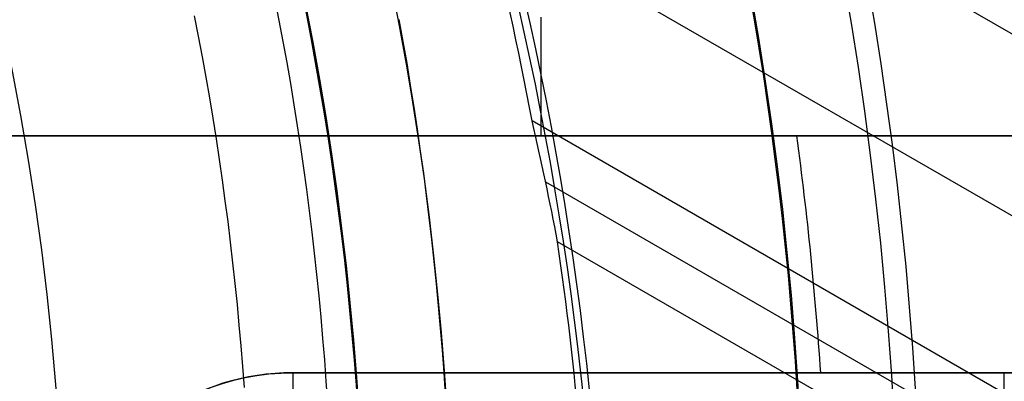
# Model space of a CAD drawing. Extents: x 12895 to 14339, y -6833 to -5581.
# Tile 45 of 79: x 13663 to 13679, y -6377 to -6371. Entities that reach past the tile are written whole.
import ezdxf

# ---------------------------------------------------------------- set-up
doc = ezdxf.new("R2010")
doc.units = 0
doc.layers.get('0').update_dxf_attribs({"linetype": 'CONTINUOUS'})
doc.layers.add('BLANCO_METALICO', color=7, linetype='CONTINUOUS')
doc.layers.add('COLOR', color=7, linetype='CONTINUOUS')

msp = doc.modelspace()

# ---------------------------------------------------------------- linework, layer by layer
for p, q in [((14329.82067130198, -6746.880080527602, 55.11364691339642), (13669.44400229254, -6365.61143289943, 55.1136469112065)), ((13670.51738620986, -6369.302005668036, 55.48398016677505), (14328.49095239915, -6749.183221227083, 55.483980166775)), ((14327.1612334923, -6751.486361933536, 55.85431342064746), (13671.29042623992, -6372.819174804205, 55.8543134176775)), ((13671.51716981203, -6373.846850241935, 56.27725690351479), (14326.77292287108, -6752.158935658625, 56.27725690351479)), ((14326.38461224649, -6752.831509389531, 56.70020039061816), (13671.71973689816, -6374.86056736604, 56.70020038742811))]:
    msp.add_line(p, q)
at = {"extrusion": (0.1124755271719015, 0.1948133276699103, 0.974370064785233)}
msp.add_lwpolyline([(-15018.43660288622, -1296.50098592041), (-15018.94715248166, -1296.19201752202), (-15019.45569829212, -1295.878352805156), (-15019.96217989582, -1295.560010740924), (-15020.46653706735, -1295.237011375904), (-15020.96870980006, -1294.909375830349), (-15021.46863832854, -1294.577126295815), (-15021.96626315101, -1294.240286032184), (-15022.46152505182, -1293.898879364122), (-15022.95436512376, -1293.552931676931), (-15023.44472479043, -1293.20246941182), (-15023.93254582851, -1292.847520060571), (-15024.41777038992, -1292.488112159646), (-15024.90034102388, -1292.124275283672), (-15025.38020069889, -1291.756040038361), (-15025.85729282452, -1291.383438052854), (-15026.33156127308, -1291.006501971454), (-15026.80295040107, -1290.625265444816), (-15027.27140507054, -1290.239763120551), (-15027.7368706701, -1289.850030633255), (-15028.19929313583, -1289.456104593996), (-15028.65861897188, -1289.058022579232), (-15029.11479527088, -1288.655823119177), (-15029.56776973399, -1288.249545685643), (-15030.01749069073, -1287.839230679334), (-15030.46390711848, -1287.42491941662), (-15030.90696866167, -1287.006654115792), (-15031.34662565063, -1286.584477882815), (-15031.78282912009, -1286.158434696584), (-15032.21553082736, -1285.728569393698), (-15032.64468327, -1285.294927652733), (-15033.07023970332, -1284.857555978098), (-15033.49215415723, -1284.416501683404), (-15033.91038145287, -1283.971812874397), (-15034.3248772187, -1283.523538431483), (-15034.73559790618, -1283.071727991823), (-15035.14250080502, -1282.616431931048), (-15035.5455440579, -1282.157701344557), (-15035.94468667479, -1281.695588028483), (-15036.33988854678, -1281.230144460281), (-15036.73111045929, -1280.761423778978), (-15037.11831410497, -1280.289479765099), (-15037.50146209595, -1279.814366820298), (-15037.88051797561, -1279.336139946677), (-15038.2554462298, -1278.854854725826), (-15038.62621229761, -1278.370567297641), (-15038.99278258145, -1277.883334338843), (-15039.35512445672, -1277.393213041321), (-15039.71320628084, -1276.900261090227), (-15040.06699740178, -1276.404536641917), (-15040.41646816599, -1275.906098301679), (-15040.76158992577, -1275.405005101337), (-15041.1023350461, -1274.90131647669), (-15041.43867691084, -1274.395092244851), (-15041.7705899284, -1273.886392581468), (-15042.09804953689, -1273.375277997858), (-15042.42103220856, -1272.861809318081), (-15042.73951545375, -1272.346047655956), (-15043.05347782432, -1271.828054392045), (-15043.36289891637, -1271.30789115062), (-15043.66775937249, -1270.785619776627), (-15043.96804088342, -1270.261302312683), (-15044.26372618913, -1269.735000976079), (-15044.55479907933, -1269.20677813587), (-15044.84124439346, -1268.676696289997), (-15045.12304802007, -1268.144818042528), (-15045.40019689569, -1267.611206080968), (-15045.67267900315, -1267.075923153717), (-15045.94048336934, -1266.539032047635), (-15046.20360006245, -1266.000595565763), (-15046.4620201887, -1265.460676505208), (-15046.7157358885, -1264.919337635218), (-15046.96474033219, -1264.376641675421), (-15047.20902771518, -1263.832651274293), (-15047.44859325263, -1263.287428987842), (-15047.68343317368, -1262.741037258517), (-15047.91354471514, -1262.193538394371), (-15048.13892611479, -1261.64499454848), (-15048.35957660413, -1261.095467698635), (-15048.57549640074, -1260.545019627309), (-15048.78668670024, -1259.993711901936), (-15048.99314966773, -1259.441605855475), (-15049.19488842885, -1258.888762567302), (-15049.39190706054, -1258.335242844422), (-15049.5842105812, -1257.781107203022), (-15049.77180494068, -1257.226415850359), (-15049.95469700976, -1256.671228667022), (-15050.13289456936, -1256.115605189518), (-15050.30640629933, -1255.559604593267), (-15050.47524176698, -1255.003285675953), (-15050.63941141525, -1254.446706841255), (-15050.79892655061, -1253.889926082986), (-15050.95379933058, -1253.333000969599), (-15051.10404275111, -1252.77598862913), (-15051.24967063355, -1252.218945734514), (-15051.39069761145, -1251.661928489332), (-15051.52713911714, -1251.10499261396), (-15051.65901136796, -1250.548193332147), (-15051.78633135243, -1249.991585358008), (-15051.90911681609, -1249.435222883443), (-15052.02738624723, -1248.879159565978), (-15052.14115886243, -1248.32344851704), (-15052.25045459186, -1247.768142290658), (-15052.35529406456, -1247.213292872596), (-15052.45569859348, -1246.658951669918), (-15052.55169016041, -1246.105169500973), (-15052.64329140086, -1245.551996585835), (-15052.73052558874, -1244.999482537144), (-15052.81341662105, -1244.447676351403), (-15052.89198900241, -1243.896626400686), (-15052.96626782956, -1243.346380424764), (-15053.03627877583, -1242.796985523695), (-15053.10204807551, -1242.24848815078), (-15053.16360250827, -1241.700934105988), (-15053.22096938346, -1241.154368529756), (-15053.27417652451, -1240.60883589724), (-15053.3232522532, -1240.064380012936), (-15053.36822537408, -1239.521044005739), (-15053.40912515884, -1238.978870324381), (-15053.44598133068, -1238.437900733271), (-15053.47882404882, -1237.898176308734), (-15053.50768389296, -1237.35973743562), (-15053.53259184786, -1236.822623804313), (-15053.55357928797, -1236.286874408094), (-15053.57067796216, -1235.752527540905), (-15053.58391997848, -1235.219620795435), (-15053.59333778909, -1234.6881910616), (-15053.59896417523, -1234.158274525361), (-15053.60083223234, -1233.629906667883), (-15053.59903301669, -1233.1113657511), (-15053.59361436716, -1232.591332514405), (-15053.58454499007, -1232.069840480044), (-15053.57179388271, -1231.546923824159), (-15053.55533034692, -1231.022617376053), (-15053.53512400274, -1230.496956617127), (-15053.51114480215, -1229.969977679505), (-15053.48336304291, -1229.441717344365), (-15053.45174938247, -1228.912213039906), (-15053.41627485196, -1228.381502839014), (-15053.37691087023, -1227.849625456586), (-15053.33362925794, -1227.316620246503), (-15053.28640225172, -1226.782527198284), (-15053.23520251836, -1226.247386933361), (-15053.18000316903, -1225.71124070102), (-15053.12077777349, -1225.174130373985), (-15053.05750037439, -1224.636098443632), (-15052.99014550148, -1224.097188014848), (-15052.91868818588, -1223.557442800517), (-15052.84310397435, -1223.016907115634), (-15052.76336894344, -1222.475625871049), (-15052.67945971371, -1221.93364456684), (-15052.59135346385, -1221.391009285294), (-15052.49902794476, -1220.847766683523), (-15052.40246149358, -1220.30396398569), (-15052.30163304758, -1219.759648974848), (-15052.19652215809, -1219.214869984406), (-15052.08710900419, -1218.669675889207), (-15051.9733744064, -1218.12411609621), (-15051.85529984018, -1217.578240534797), (-15051.73286744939, -1217.0320996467), (-15051.60606005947, -1216.48574437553), (-15051.47486119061, -1215.939226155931), (-15051.33925507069, -1215.39259690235), (-15051.19922664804, -1214.84590899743), (-15051.05476160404, -1214.299215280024), (-15050.9058463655, -1213.752569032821), (-15050.75246811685, -1213.206023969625), (-15050.59461481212, -1212.659634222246), (-15050.43227518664, -1212.113454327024), (-15050.26543876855, -1211.567539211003), (-15050.09409589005, -1211.021944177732), (-15049.91823769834, -1210.476724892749), (-15049.73785616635, -1209.931937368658), (-15049.55294410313, -1209.387637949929), (-15049.36349516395, -1208.843883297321), (-15049.16950386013, -1208.300730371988), (-15048.9709655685, -1207.758236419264), (-15048.76787654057, -1207.216458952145), (-15048.5602339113, -1206.675455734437), (-15048.34803570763, -1206.135284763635), (-15048.13128085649, -1205.596004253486), (-15047.90996919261, -1205.057672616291), (-15047.68410146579, -1204.520348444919), (-15047.45367934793, -1203.984090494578), (-15047.21870543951, -1203.448957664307), (-15046.97918327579, -1202.915008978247), (-15046.73511733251, -1202.382303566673), (-15046.48651303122, -1201.850900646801), (-15046.23337674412, -1201.320859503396), (-15045.9757157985, -1200.792239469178), (-15045.71353848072, -1200.265099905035), (-15045.44685403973, -1199.73950018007), (-15045.17567269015, -1199.215499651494), (-15044.9000056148, -1198.693157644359), (-15044.61986496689, -1198.172533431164), (-15044.33526387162, -1197.653686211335), (-15044.0462164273, -1197.1366750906), (-15043.75273770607, -1196.62155906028), (-15043.454843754, -1196.108396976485), (-15043.15255159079, -1195.597247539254), (-15042.84587920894, -1195.088169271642), (-15042.53484557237, -1194.581220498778), (-15042.21947061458, -1194.076459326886), (-15041.8997752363, -1193.573943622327), (-15041.57578130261, -1193.073730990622), (-15041.24751163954, -1192.575878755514), (-15040.9149900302, -1192.080443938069), (-15040.57824121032, -1191.587483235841), (-15040.23729086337, -1191.097053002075), (-15039.89216561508, -1190.609209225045), (-15039.54289302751, -1190.124007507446), (-15039.18950159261, -1189.641503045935), (-15038.83202072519, -1189.161750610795), (-15038.47048075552, -1188.684804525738), (-15038.10491292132, -1188.21071864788), (-15037.73534935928, -1187.739546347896), (-15037.36182309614, -1187.271340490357), (-15036.98436803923, -1186.806153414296), (-15036.60301896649, -1186.34403691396), (-15036.21781151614, -1185.885042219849), (-15035.82878217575, -1185.429219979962), (-15035.43596827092, -1184.976620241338), (-15035.03940795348, -1184.527292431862), (-15034.63914018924, -1184.081285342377), (-15034.23520474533, -1183.638647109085), (-15033.82764217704, -1183.199425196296), (-15033.41649381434, -1182.763666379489), (-15033.00180174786, -1182.33141672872), (-15032.5836088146, -1181.902721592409), (-15032.16195858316, -1181.477625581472), (-15031.73689533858, -1181.056172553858), (-15031.30846406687, -1180.638405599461), (-15030.87671043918, -1180.224367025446), (-15030.44168079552, -1179.814098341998), (-15030.00342212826, -1179.407640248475), (-15029.56198206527, -1179.00503262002), (-15029.11740885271, -1178.606314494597), (-15028.66975133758, -1178.211524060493), (-15028.21905894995, -1177.820698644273), (-15027.76538168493, -1177.433874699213), (-15027.30877008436, -1177.051087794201), (-15026.8492752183, -1176.672372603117), (-15026.38694866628, -1176.297762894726), (-15025.92184249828, -1175.927291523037), (-15025.45400925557, -1175.560990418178), (-15024.98350193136, -1175.198890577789), (-15024.51037395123, -1174.841022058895), (-15024.0346791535, -1174.487413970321), (-15023.5564717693, -1174.13809446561), (-15023.07580640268, -1173.793090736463), (-15022.59273801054, -1173.452429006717), (-15022.10732188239, -1173.116134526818), (-15021.61961362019, -1172.784231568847), (-15021.12966911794, -1172.456743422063), (-15020.63754454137, -1172.133692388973), (-15020.14329630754, -1171.815099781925), (-15019.64698106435, -1171.500985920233)], dxfattribs=at)
at = {"extrusion": (0.1124755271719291, 0.1948133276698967, 0.9743700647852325)}
msp.add_lwpolyline([(-15017.52574510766, -1171.500985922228), (-15018.04681472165, -1171.80577710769), (-15018.56593438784, -1172.115427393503), (-15019.08304083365, -1172.429918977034), (-15019.59807095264, -1172.749232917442), (-15020.11096182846, -1173.073349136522), (-15020.62165075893, -1173.402246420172), (-15021.13007527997, -1173.735902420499), (-15021.63617318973, -1174.074293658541), (-15022.13988257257, -1174.417395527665), (-15022.6411418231, -1174.765182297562), (-15023.13988967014, -1175.117627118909), (-15023.63606520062, -1175.474702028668), (-15024.12960788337, -1175.836377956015), (-15024.62045759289, -1176.202624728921), (-15025.10855463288, -1176.573411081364), (-15025.59383975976, -1176.948704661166), (-15026.07625420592, -1177.328472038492), (-15026.55573970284, -1177.712678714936), (-15027.03223850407, -1178.101289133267), (-15027.50569340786, -1178.49426668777), (-15027.97604777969, -1178.891573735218), (-15028.44324557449, -1179.293171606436), (-15028.90723135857, -1179.69902061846), (-15029.36795033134, -1180.109080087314), (-15029.82534834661, -1180.523308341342), (-15030.27937193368, -1180.941662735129), (-15030.72996831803, -1181.36409966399), (-15031.17708544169, -1181.790574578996), (-15031.62067198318, -1182.221042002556), (-15032.06067737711, -1182.655455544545), (-15032.49705183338, -1183.093767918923), (-15032.92974635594, -1183.535930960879), (-15033.35871276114, -1183.981895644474), (-15033.78390369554, -1184.431612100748), (-15034.20527265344, -1184.885029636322), (-15034.62277399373, -1185.342096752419), (-15035.03636295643, -1185.802761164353), (-15035.44599567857, -1186.266969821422), (-15035.85162920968, -1186.734668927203), (-15036.2532215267, -1187.205803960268), (-15036.65073154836, -1187.680319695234), (-15037.04411914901, -1188.158160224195), (-15037.43334517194, -1188.639268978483), (-15037.81837144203, -1189.123588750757), (-15038.19916077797, -1189.611061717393), (-15038.57567700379, -1190.101629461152), (-15038.94788495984, -1190.595232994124), (-15039.31575051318, -1191.091812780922), (-15039.67924056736, -1191.591308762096), (-15040.0383230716, -1192.093660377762), (-15040.39296702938, -1192.598806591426), (-15040.74314250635, -1193.106685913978), (-15041.08882063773, -1193.617236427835), (-15041.42997363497, -1194.130395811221), (-15041.76657479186, -1194.646101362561), (-15042.09859849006, -1195.164290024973), (-15042.42602020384, -1195.684898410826), (-15042.74881650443, -1196.207862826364), (-15043.0669650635, -1196.733119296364), (-15043.38044465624, -1197.260603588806), (-15043.68923516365, -1197.790251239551), (-15043.99331757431, -1198.321997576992), (-15044.2926739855, -1198.855777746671), (-15044.58728760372, -1199.391526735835), (-15044.87714274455, -1199.929179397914), (-15045.16222483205, -1200.468670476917), (-15045.44252039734, -1201.009934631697), (-15045.71801707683, -1201.552906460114), (-15045.98870360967, -1202.097520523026), (-15046.25456983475, -1202.643711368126), (-15046.51560668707, -1203.191413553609), (-15046.77180619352, -1203.740561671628), (-15047.02316146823, -1204.291090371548), (-15047.2696667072, -1204.842934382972), (-15047.51131718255, -1205.39602853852), (-15047.74810923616, -1205.950307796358), (-15047.9800402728, -1206.505707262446), (-15048.20710875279, -1207.062162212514), (-15048.42931418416, -1207.619608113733), (-15048.64665711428, -1208.177980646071), (-15048.85913912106, -1208.737215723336), (-15049.06676280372, -1209.297249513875), (-15049.26953177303, -1209.858018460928), (-15049.4674506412, -1210.41945930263), (-15049.66052501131, -1210.981509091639), (-15049.84876146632, -1211.544105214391), (-15050.03216755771, -1212.107185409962), (-15050.21075179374, -1212.670687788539), (-15050.3845236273, -1213.234550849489), (-15050.5534934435, -1213.798713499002), (-15050.71767254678, -1214.363115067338), (-15050.87707314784, -1214.927695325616), (-15051.03170835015, -1215.492394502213), (-15051.18159213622, -1216.05715329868), (-15051.32673935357, -1216.621912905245), (-15051.46716570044, -1217.186615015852), (-15051.6028877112, -1217.75120184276), (-15051.7339227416, -1218.315616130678), (-15051.86028895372, -1218.879801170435), (-15051.98200530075, -1219.443700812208), (-15052.09909151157, -1220.007259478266), (-15052.2115680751, -1220.57042217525), (-15052.31945622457, -1221.133134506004), (-15052.42277792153, -1221.695342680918), (-15052.5215558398, -1222.256993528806), (-15052.61581334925, -1222.81803450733), (-15052.70557449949, -1223.378413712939), (-15052.79086400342, -1223.93807989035), (-15052.87170722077, -1224.496982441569), (-15052.94813014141, -1225.05507143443), (-15053.02015936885, -1225.612297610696), (-15053.08782210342, -1226.168612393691), (-15053.15114612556, -1226.723967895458), (-15053.21015977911, -1227.278316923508), (-15053.26489195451, -1227.831612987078), (-15053.315372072, -1228.383810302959), (-15053.3616300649, -1228.9348638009), (-15053.40369636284, -1229.484729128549), (-15053.44160187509, -1230.033362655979), (-15053.47537797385, -1230.580721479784), (-15053.50505647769, -1231.126763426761), (-15053.53066963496, -1231.671447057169), (-15053.55225010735, -1232.21473166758), (-15053.56983095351, -1232.756577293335), (-15053.58344561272, -1233.296944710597), (-15053.59312788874, -1233.835795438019), (-15053.5989119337, -1234.373091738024), (-15053.60083223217, -1234.908796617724), (-15053.5990805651, -1235.420439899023), (-15053.59380538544, -1235.933536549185), (-15053.58497662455, -1236.448054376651), (-15053.57256448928, -1236.963960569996), (-15053.55653947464, -1237.481221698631), (-15053.5368723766, -1237.999803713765), (-15053.51353430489, -1238.519671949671), (-15053.48649669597, -1239.040791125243), (-15053.45573132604, -1239.563125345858), (-15053.42121032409, -1240.086638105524), (-15053.38290618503, -1240.611292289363), (-15053.34079178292, -1241.137050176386), (-15053.29484038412, -1241.663873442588), (-15053.24502566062, -1242.191723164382), (-15053.1913217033, -1242.720559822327), (-15053.13370303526, -1243.250343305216), (-15053.07214462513, -1243.781032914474), (-15053.00662190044, -1244.312587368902), (-15052.93711076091, -1244.844964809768), (-15052.86358759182, -1245.378122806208), (-15052.78602927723, -1245.912018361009), (-15052.70441321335, -1246.446607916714), (-15052.61871732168, -1246.981847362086), (-15052.52892006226, -1247.517692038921), (-15052.43500044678, -1248.054096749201), (-15052.33693805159, -1248.591015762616), (-15052.23471303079, -1249.128402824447), (-15052.128306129, -1249.666211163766), (-15052.0176986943, -1250.204393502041), (-15051.9028726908, -1250.742902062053), (-15051.78381071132, -1251.281688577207), (-15051.66049598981, -1251.82070430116), (-15051.53291241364, -1252.359900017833), (-15051.40104453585, -1252.899226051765), (-15051.26487758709, -1253.438632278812), (-15051.12439748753, -1253.978068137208), (-15050.97959085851, -1254.517482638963), (-15050.83044503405, -1255.056824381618), (-15050.67694807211, -1255.596041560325), (-15050.51908876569, -1256.135081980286), (-15050.35685665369, -1256.67389306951), (-15050.19024203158, -1257.212421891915), (-15050.01923596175, -1257.750615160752), (-15049.84383028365, -1258.288419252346), (-15049.66401762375, -1258.825780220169), (-15049.47979140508, -1259.362643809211), (-15049.29114585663, -1259.898955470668), (-15049.09807602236, -1260.434660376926), (-15048.90057776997, -1260.969703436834), (-15048.69864779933, -1261.504029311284), (-15048.49228365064, -1262.037582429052), (-15048.28148371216, -1262.57030700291), (-15048.06624722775, -1263.102147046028), (-15047.84657430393, -1263.633046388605), (-15047.62246591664, -1264.162948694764), (-15047.3939239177, -1264.691797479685), (-15047.16095104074, -1265.219536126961), (-15046.92355090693, -1265.746107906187), (-15046.68172803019, -1266.271455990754), (-15046.43548782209, -1266.795523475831), (-15046.18483659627, -1267.318253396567), (-15045.92978157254, -1267.839588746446), (-15045.67033088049, -1268.359472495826), (-15045.4064935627, -1268.877847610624), (-15045.13827957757, -1269.394657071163), (-15044.86569980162, -1269.909843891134), (-15044.58876603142, -1270.4233511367), (-15044.3074909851, -1270.93512194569), (-15044.0218883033, -1271.445099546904), (-15043.7319725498, -1271.953227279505), (-15043.43775921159, -1272.459448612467), (-15043.13926469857, -1272.963707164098), (-15042.83650634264, -1273.465946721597), (-15042.52950239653, -1273.966111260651), (-15042.21827203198, -1274.464144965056), (-15041.90283533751, -1274.959992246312), (-15041.5832133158, -1275.453597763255), (-15041.25942788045, -1275.944906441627), (-15040.93150185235, -1276.433863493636), (-15040.59945895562, -1276.920414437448), (-15040.26332381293, -1277.404505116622), (-15039.92312194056, -1277.886081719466), (-15039.57887974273, -1278.365090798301), (-15039.23062450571, -1278.841479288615), (-15038.87838439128, -1279.315194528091), (-15038.52218842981, -1279.786184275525), (-15038.16206651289, -1280.254396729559), (-15037.79804938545, -1280.719780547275), (-15037.43016863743, -1281.182284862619), (-15037.05845669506, -1281.641859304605), (-15036.68294681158, -1282.098454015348), (-15036.30367305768, -1282.55201966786), (-15035.92067031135, -1283.002507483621), (-15035.53397424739, -1283.449869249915), (-15035.14362132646, -1283.894057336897), (-15034.74964878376, -1284.335024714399), (-15034.35209461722, -1284.772724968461), (-15033.95099757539, -1285.207112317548), (-15033.54639714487, -1285.638141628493), (-15033.13833353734, -1286.065768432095), (-15032.72684767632, -1286.4899489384), (-15032.31198118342, -1286.910640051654), (-15031.89377636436, -1287.327799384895), (-15031.47227619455, -1287.741385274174), (-15031.04752430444, -1288.151356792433), (-15030.61956496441, -1288.557673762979), (-15030.18844306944, -1288.960296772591), (-15029.75420412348, -1289.359187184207), (-15029.31689422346, -1289.754307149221), (-15028.87656004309, -1290.145619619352), (-15028.43324881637, -1290.533088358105), (-15027.9870083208, -1290.916677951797), (-15027.53788686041, -1291.296353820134), (-15027.08593324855, -1291.672082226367), (-15026.63119679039, -1292.043830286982), (-15026.17372726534, -1292.411565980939), (-15025.71357490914, -1292.77525815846), (-15025.25079039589, -1293.134876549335), (-15024.78542481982, -1293.490391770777), (-15024.317529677, -1293.841775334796), (-15023.84715684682, -1294.188999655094), (-15023.37435857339, -1294.53203805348), (-15022.89918744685, -1294.870864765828), (-15022.42169638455, -1295.205454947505), (-15021.94193861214, -1295.53578467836), (-15021.45996764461, -1295.861830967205), (-15020.97583726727, -1296.183571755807), (-15020.48960151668, -1296.500985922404)], dxfattribs=at)
at = {"extrusion": (0.1124755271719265, 0.1948133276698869, 0.9743700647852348)}
msp.add_lwpolyline([(-15023.88679101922, -1171.500985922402), (-15024.3622058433, -1171.836103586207), (-15024.83536931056, -1172.175294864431), (-15025.30623226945, -1172.518536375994), (-15025.77474586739, -1172.865803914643), (-15026.24086156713, -1173.217072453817), (-15026.70453116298, -1173.572316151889), (-15027.16570679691, -1173.931508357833), (-15027.6243409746, -1174.294621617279), (-15028.08038658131, -1174.661627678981), (-15028.53379689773, -1175.032497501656), (-15028.98452561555, -1175.407201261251), (-15029.43252685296, -1175.785708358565), (-15029.87775517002, -1176.16798742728), (-15030.32016558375, -1176.554006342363), (-15030.75971358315, -1176.943732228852), (-15031.19635514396, -1177.337131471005), (-15031.63004674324, -1177.734169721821), (-15032.06074537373, -1178.134811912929), (-15032.48840855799, -1178.539022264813), (-15032.91299436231, -1178.946764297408), (-15033.33446141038, -1179.358000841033), (-15033.75276889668, -1179.772694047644), (-15034.16787659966, -1180.190805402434), (-15034.57974489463, -1180.612295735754), (-15034.98833476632, -1181.037125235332), (-15035.39360782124, -1181.465253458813), (-15035.79552629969, -1181.896639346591), (-15036.1940530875, -1182.33124123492), (-15036.58915172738, -1182.769016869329), (-15036.98078643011, -1183.209923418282), (-15037.3689220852, -1183.653917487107), (-15037.75352427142, -1184.100955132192), (-15038.13455926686, -1184.550991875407), (-15038.51199405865, -1185.003982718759), (-15038.88579635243, -1185.459882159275), (-15039.25593458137, -1185.918644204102), (-15039.62237791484, -1186.380222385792), (-15039.98509626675, -1186.844569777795), (-15040.34406030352, -1187.311639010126), (-15040.69924145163, -1187.781382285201), (-15041.05061190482, -1188.253751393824), (-15041.39814463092, -1188.728697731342), (-15041.74181337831, -1189.206172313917), (-15042.08159268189, -1189.686125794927), (-15042.41745786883, -1190.16850848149), (-15042.74938506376, -1190.653270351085), (-15043.07735119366, -1191.140361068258), (-15043.40133399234, -1191.629730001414), (-15043.72131200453, -1192.121326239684), (-15044.03726458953, -1192.615098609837), (-15044.34917192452, -1193.110995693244), (-15044.65701500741, -1193.608965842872), (-15044.96077565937, -1194.108957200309), (-15045.26043652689, -1194.610917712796), (-15045.55598108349, -1195.11479515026), (-15045.84739363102, -1195.620537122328), (-15046.13465930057, -1196.128091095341), (-15046.41776405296, -1196.637404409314), (-15046.69669467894, -1197.148424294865), (-15046.97143879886, -1197.661097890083), (-15047.24198486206, -1198.175372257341), (-15047.5083221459, -1198.691194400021), (-15047.77044075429, -1199.208511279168), (-15048.02833161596, -1199.727269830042), (-15048.28198648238, -1200.247416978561), (-15048.53139792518, -1200.768899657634), (-15048.77655933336, -1201.291664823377), (-15049.01746491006, -1201.815659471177), (-15049.25410966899, -1202.340830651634), (-15049.48648943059, -1202.867125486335), (-15049.71460081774, -1203.394491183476), (-15049.93844125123, -1203.922875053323), (-15050.15800894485, -1204.452224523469), (-15050.3733029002, -1204.982487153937), (-15050.58432290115, -1205.513610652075), (-15050.79106950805, -1206.045542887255), (-15050.99354405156, -1206.578231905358), (-15051.19174862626, -1207.111625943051), (-15051.38568608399, -1207.645673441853), (-15051.57536002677, -1208.180323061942), (-15051.76077479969, -1208.715523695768), (-15051.94193548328, -1209.251224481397), (-15052.11884788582, -1209.787374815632), (-15052.29151853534, -1210.323924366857), (-15052.45995467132, -1210.860823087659), (-15052.62416423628, -1211.398021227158), (-15052.78415586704, -1211.935469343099), (-15052.93993888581, -1212.473118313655), (-15053.09152329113, -1213.01091934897), (-15053.23891974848, -1213.548824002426), (-15053.38213958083, -1214.086784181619), (-15053.52119475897, -1214.624752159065), (-15053.6560978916, -1215.162680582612), (-15053.78686221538, -1215.70052248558), (-15053.9135015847, -1216.238231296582), (-15054.03603046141, -1216.775760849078), (-15054.15446390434, -1217.313065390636), (-15054.26881755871, -1217.850099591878), (-15054.37910764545, -1218.386818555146), (-15054.48535095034, -1218.923177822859), (-15054.5875648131, -1219.459133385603), (-15054.68576711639, -1219.994641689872), (-15054.77997627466, -1220.529659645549), (-15054.87021122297, -1221.064144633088), (-15054.95649140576, -1221.598054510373), (-15055.03883676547, -1222.131347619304), (-15055.11726773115, -1222.663982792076), (-15055.19180520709, -1223.195919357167), (-15055.26247056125, -1223.727117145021), (-15055.32928561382, -1224.257536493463), (-15055.39227262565, -1224.787138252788), (-15055.45145428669, -1225.315883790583), (-15055.50685370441, -1225.843734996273), (-15055.55849439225, -1226.370654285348), (-15055.606400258, -1226.896604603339), (-15055.65059559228, -1227.42154942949), (-15055.69110505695, -1227.945452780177), (-15055.7279536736, -1228.468279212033), (-15055.76116681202, -1228.989993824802), (-15055.79077017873, -1229.510562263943), (-15055.8167898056, -1230.029950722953), (-15055.83925203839, -1230.548125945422), (-15055.85818352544, -1231.065055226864), (-15055.87361120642, -1231.580706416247), (-15055.88556230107, -1232.095047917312), (-15055.89406429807, -1232.608048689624), (-15055.89914494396, -1233.119678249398), (-15055.90083223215, -1233.629906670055), (-15055.89908475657, -1234.149155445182), (-15055.89382253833, -1234.669854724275), (-15055.88501608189, -1235.191972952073), (-15055.87263615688, -1235.715477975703), (-15055.8566538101, -1236.240337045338), (-15055.83704037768, -1236.766516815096), (-15055.81376749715, -1237.293983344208), (-15055.78680711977, -1237.822702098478), (-15055.75613152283, -1238.352637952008), (-15055.72171332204, -1238.883755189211), (-15055.6835254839, -1239.416017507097), (-15055.64154133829, -1239.949388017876), (-15055.59573459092, -1240.483829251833), (-15055.54607933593, -1241.01930316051), (-15055.49255006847, -1241.555771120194), (-15055.4351216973, -1242.093193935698), (-15055.37376955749, -1242.631531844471), (-15055.30846942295, -1243.170744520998), (-15055.23919751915, -1243.710791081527), (-15055.16593053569, -1244.251630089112), (-15055.08864563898, -1244.793219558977), (-15055.00732048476, -1245.335516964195), (-15054.92193323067, -1245.8784792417), (-15054.83246254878, -1246.422062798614), (-15054.73888763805, -1246.966223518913), (-15054.64118823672, -1247.510916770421), (-15054.53934463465, -1248.056097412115), (-15054.43333768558, -1248.601719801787), (-15054.32314881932, -1249.147737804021), (-15054.20876005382, -1249.6941047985), (-15054.09015400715, -1250.240773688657), (-15053.96731390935, -1250.787696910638), (-15053.84022361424, -1251.334826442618), (-15053.70886761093, -1251.882113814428), (-15053.57323103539, -1252.429510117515), (-15053.43329968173, -1252.976966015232), (-15053.28906001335, -1253.524431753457), (-15053.14049917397, -1254.07185717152), (-15052.98760499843, -1254.619191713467), (-15052.83036602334, -1255.166384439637), (-15052.66877149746, -1255.71338403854), (-15052.502811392, -1256.260138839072), (-15052.33247641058, -1256.806596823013), (-15052.15775799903, -1257.352705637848), (-15051.97864835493, -1257.898412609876), (-15051.79514043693, -1258.44366475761), (-15051.6072279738, -1258.988408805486), (-15051.41490547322, -1259.53259119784), (-15051.21816823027, -1260.076158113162), (-15051.01701233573, -1260.619055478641), (-15050.81143468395, -1261.161228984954), (-15050.60143298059, -1261.702624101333), (-15050.38700574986, -1262.243186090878), (-15050.16815234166, -1262.782860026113), (-15049.9448729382, -1263.321590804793), (-15049.71716856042, -1263.859323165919), (-15049.48504107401, -1264.396001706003), (-15049.2484931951, -1264.931570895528), (-15049.00752849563, -1265.46597509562), (-15048.76215140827, -1265.99915857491), (-15048.51236723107, -1266.531065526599), (-15048.25818213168, -1267.061640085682), (-15047.99960315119, -1267.590826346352), (-15047.73663820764, -1268.118568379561), (-15047.46929609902, -1268.644810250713), (-15047.19758650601, -1269.169496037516), (-15046.92151999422, -1269.692569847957), (-15046.64110801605, -1270.213975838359), (-15046.35636291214, -1270.733658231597), (-15046.06729791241, -1271.251561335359), (-15045.77392713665, -1271.767629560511), (-15045.47626559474, -1272.281807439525), (-15045.17432918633, -1272.794039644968), (-15044.86813470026, -1273.304271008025), (-15044.55769981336, -1273.812446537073), (-15044.24304308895, -1274.31851143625), (-15043.92418397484, -1274.822411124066), (-15043.60114280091, -1275.324091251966), (-15043.27394077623, -1275.823497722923), (-15042.94259998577, -1276.320576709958), (-15042.60714338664, -1276.815274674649), (-15042.26759480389, -1277.307538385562), (-15041.92397892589, -1277.797314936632), (-15041.57632129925, -1278.284551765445), (-15041.22464832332, -1278.769196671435), (-15040.86898724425, -1279.25119783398), (-15040.50936614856, -1279.730503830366), (-15040.14581395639, -1280.20706365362), (-15039.7783604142, -1280.680826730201), (-15039.40703608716, -1281.151742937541), (-15039.031872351, -1281.619762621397), (-15038.65290138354, -1282.084836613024), (-15038.27015615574, -1282.546916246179), (-15037.88367042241, -1283.005953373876), (-15037.49347871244, -1283.461900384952), (-15037.09961631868, -1283.914710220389), (-15036.70211928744, -1284.364336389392), (-15036.30102440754, -1284.810732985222), (-15035.89636919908, -1285.253854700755), (-15035.48819190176, -1285.693656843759), (-15035.07653146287, -1286.130095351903), (-15034.66142752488, -1286.563126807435), (-15034.24292041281, -1286.9927084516), (-15033.8210511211, -1287.418798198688), (-15033.39586130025, -1287.841354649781), (-15032.96739324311, -1288.260337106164), (-15032.53568987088, -1288.675705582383), (-15032.1007947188, -1289.087420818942), (-15031.66275192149, -1289.495444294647), (-15031.22160619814, -1289.899738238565), (-15030.77740283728, -1290.300265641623), (-15030.33018768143, -1290.696990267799), (-15029.88000711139, -1291.089876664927), (-15029.42690803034, -1291.478890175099), (-15028.97093784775, -1291.863996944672), (-15028.512144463, -1292.245163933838), (-15028.05057624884, -1292.622358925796), (-15027.58628203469, -1292.99555053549), (-15027.11931108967, -1293.364708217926), (-15026.64971310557, -1293.729802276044), (-15026.17753817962, -1294.09080386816), (-15025.70283679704, -1294.447685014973), (-15025.22565981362, -1294.800418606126), (-15024.74605843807, -1295.14897840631), (-15024.26408421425, -1295.493339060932), (-15023.77978900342, -1295.833476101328), (-15023.29322496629, -1296.169365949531), (-15022.80444454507, -1296.500985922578)], dxfattribs=at)
at = {"extrusion": (0.1124755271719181, 0.1948133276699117, 0.9743700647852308)}
msp.add_lwpolyline([(-15024.64440849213, -1296.500985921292), (-15025.11033923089, -1296.163662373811), (-15025.57399863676, -1295.822402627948), (-15026.035339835, -1295.477230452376), (-15026.49431625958, -1295.128170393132), (-15026.95088166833, -1294.775247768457), (-15027.40499015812, -1294.418488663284), (-15027.85659617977, -1294.057919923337), (-15028.30565455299, -1293.693569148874), (-15028.75212048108, -1293.325464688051), (-15029.1959495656, -1292.953635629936), (-15029.6370978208, -1292.57811179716), (-15030.07552168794, -1292.198923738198), (-15030.51117804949, -1291.816102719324), (-15030.94402424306, -1291.4296807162), (-15031.37401807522, -1291.039690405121), (-15031.80111783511, -1290.646165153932), (-15032.22528230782, -1290.249139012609), (-15032.64647078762, -1289.848646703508), (-15033.06464309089, -1289.444723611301), (-15033.47975956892, -1289.037405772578), (-15033.89178112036, -1288.626729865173), (-15034.30066920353, -1288.212733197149), (-15034.70638584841, -1287.795453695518), (-15035.1088936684, -1287.374929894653), (-15035.50815587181, -1286.951200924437), (-15035.90413627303, -1286.524306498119), (-15036.29679930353, -1286.09428689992), (-15036.68611002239, -1285.66118297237), (-15037.07203412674, -1285.225036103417), (-15037.45453796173, -1284.78588821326), (-15037.8335885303, -1284.343781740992), (-15038.20915350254, -1283.898759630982), (-15038.58120122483, -1283.450865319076), (-15038.94970072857, -1283.000142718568), (-15039.31462173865, -1282.546636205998), (-15039.67593468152, -1282.090390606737), (-15040.03361069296, -1281.63145118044), (-15040.3876216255, -1281.169863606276), (-15040.73794005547, -1280.705673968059), (-15041.08453928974, -1280.238928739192), (-15041.42739337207, -1279.76967476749), (-15041.7664770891, -1279.297959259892), (-15042.10176597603, -1278.823829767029), (-15042.43323632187, -1278.347334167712), (-15042.76086517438, -1277.868520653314), (-15043.0846303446, -1277.387437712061), (-15043.40451041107, -1276.904134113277), (-15043.72048472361, -1276.41865889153), (-15044.0325334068, -1275.931061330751), (-15044.34063736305, -1275.441390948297), (-15044.64477827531, -1274.949697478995), (-15044.94493860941, -1274.456030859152), (-15045.24110161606, -1273.960441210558), (-15045.53325133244, -1273.462978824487), (-15045.82137258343, -1272.963694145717), (-15046.10545098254, -1272.462637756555), (-15046.38547293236, -1271.959860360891), (-15046.66142562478, -1271.455412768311), (-15046.93329704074, -1270.949345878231), (-15047.20107594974, -1270.441710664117), (-15047.46475190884, -1269.93255815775), (-15047.7243152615, -1269.421939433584), (-15047.97975713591, -1268.909905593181), (-15048.23106944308, -1268.396507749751), (-15048.47824487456, -1267.881797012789), (-15048.72127689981, -1267.365824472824), (-15048.96015976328, -1266.848641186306), (-15049.19488848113, -1266.330298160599), (-15049.42545883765, -1265.810846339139), (-15049.65186738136, -1265.290336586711), (-15049.87411142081, -1264.768819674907), (-15050.09218902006, -1264.246346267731), (-15050.30609899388, -1263.722966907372), (-15050.51584090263, -1263.198732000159), (-15050.72141504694, -1262.673691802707), (-15050.92282246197, -1262.147896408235), (-15051.12006491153, -1261.621395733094), (-15051.31314488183, -1261.094239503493), (-15051.50206557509, -1260.56647724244), (-15051.68683090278, -1260.038158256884), (-15051.86744547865, -1259.509331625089), (-15052.04391461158, -1258.980046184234), (-15052.21624429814, -1258.450350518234), (-15052.3844412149, -1257.920292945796), (-15052.54851271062, -1257.389921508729), (-15052.70846679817, -1256.859283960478), (-15052.86431214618, -1256.328427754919), (-15053.01605807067, -1255.797400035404), (-15053.16371452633, -1255.266247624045), (-15053.3072920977, -1254.735017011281), (-15053.44680199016, -1254.203754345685), (-15053.58225602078, -1253.672505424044), (-15053.71366660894, -1253.141315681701), (-15053.84104676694, -1252.610230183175), (-15053.9644100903, -1252.07929361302), (-15054.08377074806, -1251.548550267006), (-15054.1991434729, -1251.018044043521), (-15054.31054355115, -1250.487818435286), (-15054.41798681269, -1249.957916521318), (-15054.52148962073, -1249.428380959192), (-15054.62106886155, -1248.899253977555), (-15054.71674193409, -1248.370577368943), (-15054.80852673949, -1247.842392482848), (-15054.89644167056, -1247.314740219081), (-15054.98050560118, -1246.787661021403), (-15055.06073787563, -1246.261194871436), (-15055.1371582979, -1245.735381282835), (-15055.20978712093, -1245.210259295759), (-15055.27864503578, -1244.685867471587), (-15055.3437531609, -1244.162243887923), (-15055.40513303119, -1243.639426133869), (-15055.46280658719, -1243.117451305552), (-15055.5167961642, -1242.596356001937), (-15055.56712448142, -1242.076176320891), (-15055.61381463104, -1241.556947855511), (-15055.65689006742, -1241.038705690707), (-15055.69637459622, -1240.521484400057), (-15055.73229236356, -1240.005318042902), (-15055.76466784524, -1239.490240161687), (-15055.79352583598, -1238.976283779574), (-15055.81889143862, -1238.463481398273), (-15055.84079005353, -1237.951864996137), (-15055.85924736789, -1237.441466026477), (-15055.87428934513, -1236.932315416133), (-15055.88594221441, -1236.424443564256), (-15055.8942324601, -1235.917880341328), (-15055.89918681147, -1235.412655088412), (-15055.90083223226, -1234.908796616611), (-15055.89903943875, -1234.382858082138), (-15055.89364049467, -1233.855431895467), (-15055.8846047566, -1233.32655085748), (-15055.87190186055, -1232.796248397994), (-15055.85550173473, -1232.26455857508), (-15055.83537461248, -1231.731516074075), (-15055.81149104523, -1231.197156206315), (-15055.78382191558, -1230.661514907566), (-15055.75233845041, -1230.12462873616), (-15055.71701223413, -1229.586534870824), (-15055.67781522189, -1229.047271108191), (-15055.63471975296, -1228.506875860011), (-15055.58769856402, -1227.965388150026), (-15055.53672480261, -1227.422847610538), (-15055.48177204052, -1226.879294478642), (-15055.42281428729, -1226.334769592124), (-15055.35982600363, -1225.789314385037), (-15055.29278211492, -1225.242970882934), (-15055.22165802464, -1224.695781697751), (-15055.14642962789, -1224.147790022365), (-15055.06707332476, -1223.599039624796), (-15054.98356603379, -1223.049574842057), (-15054.89588520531, -1222.499440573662), (-15054.80400883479, -1221.948682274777), (-15054.70791547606, -1221.397345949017), (-15054.6075842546, -1220.845478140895), (-15054.50299488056, -1220.293125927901), (-15054.39412766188, -1219.740336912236), (-15054.28096351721, -1219.187159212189), (-15054.16348398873, -1218.633641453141), (-15054.04167125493, -1218.079832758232), (-15053.91550814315, -1217.525782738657), (-15053.7849781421, -1216.971541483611), (-15053.65006541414, -1216.417159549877), (-15053.51075480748, -1215.862687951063), (-15053.36703186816, -1215.308178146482), (-15053.21888285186, -1214.753682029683), (-15053.06629473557, -1214.19925191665), (-15052.909255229, -1213.644940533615), (-15052.74775278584, -1213.09080100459), (-15052.58177661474, -1212.536886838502), (-15052.41131669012, -1211.983251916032), (-15052.23636376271, -1211.429950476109), (-15052.05690936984, -1210.877037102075), (-15051.87294584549, -1210.324566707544), (-15051.68446633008, -1209.772594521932), (-15051.4914647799, -1209.221176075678), (-15051.29393597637, -1208.670367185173), (-15051.09187553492, -1208.120223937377), (-15050.88527991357, -1207.570802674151), (-15050.67414642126, -1207.022159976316), (-15050.45847322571, -1206.474352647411), (-15050.23825936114, -1205.927437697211), (-15050.01350473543, -1205.381472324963), (-15049.78421013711, -1204.83651390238), (-15049.55037724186, -1204.292619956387), (-15049.31200861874, -1203.749848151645), (-15049.06910773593, -1203.208256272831), (-15048.82167896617, -1202.667902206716), (-15048.56972759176, -1202.128843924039), (-15048.31325980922, -1201.59113946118), (-15048.05228273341, -1201.054846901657), (-15047.7868044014, -1200.520024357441), (-15047.51683377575, -1199.986729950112), (-15047.24238074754, -1199.455021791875), (-15046.96345613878, -1198.924957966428), (-15046.68007170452, -1198.396596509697), (-15046.39224013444, -1197.869995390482), (-15046.09997505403, -1197.345212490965), (-15045.80329102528, -1196.822305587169), (-15045.50220354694, -1196.301332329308), (-15045.19672905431, -1195.782350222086), (-15044.88688491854, -1195.265416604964), (-15044.57268944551, -1194.750588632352), (-15044.25416187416, -1194.237923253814), (-15043.93132237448, -1193.727477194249), (-15043.60419204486, -1193.219306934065), (-15043.27279290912, -1192.713468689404), (-15042.93714791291, -1192.21001839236), (-15042.5972809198, -1191.709011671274), (-15042.25321670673, -1191.210503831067), (-15041.90498095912, -1190.714549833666), (-15041.55260026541, -1190.22120427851), (-15041.19610211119, -1189.730521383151), (-15040.83551487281, -1189.242554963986), (-15040.47086781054, -1188.757358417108), (-15040.10219106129, -1188.274984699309), (-15039.72951563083, -1187.795486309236), (-15039.35287338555, -1187.318915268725), (-15038.97229704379, -1186.845323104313), (-15038.58782016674, -1186.374760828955), (-15038.19947714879, -1185.907278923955), (-15037.8073032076, -1185.442927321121), (-15037.41133437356, -1184.981755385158), (-15037.01160747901, -1184.523811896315), (-15036.60816014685, -1184.069145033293), (-15036.20103077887, -1183.617802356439), (-15035.79025854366, -1183.169830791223), (-15035.37588336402, -1182.72527661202), (-15034.95794590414, -1182.284185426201), (-15034.53648755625, -1181.846602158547), (-15034.11155042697, -1181.412571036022), (-15033.68317732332, -1180.98213557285), (-15033.25141173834, -1180.555338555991), (-15032.81629783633, -1180.132222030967), (-15032.37788043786, -1179.712827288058), (-15031.93620500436, -1179.297194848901), (-15031.4913176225, -1178.885364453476), (-15031.04326498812, -1178.477375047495), (-15030.59209439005, -1178.073264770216), (-15030.13785369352, -1177.673070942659), (-15029.68059132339, -1177.276830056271), (-15029.22035624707, -1176.884577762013), (-15028.75719795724, -1176.496348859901), (-15028.29116645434, -1176.112177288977), (-15027.8223122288, -1175.732096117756), (-15027.35068624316, -1175.356137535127), (-15026.87633991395, -1174.984332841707), (-15026.39932509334, -1174.616712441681), (-15025.91969405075, -1174.253305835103), (-15025.43749945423, -1173.894141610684), (-15024.95279435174, -1173.539247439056), (-15024.46563215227, -1173.18865006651), (-15023.97606660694, -1172.84237530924), (-15023.4841517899, -1172.500448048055), (-15022.98994207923, -1172.16289222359), (-15022.49349213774, -1171.829730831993), (-15021.99485689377, -1171.500985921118)], dxfattribs=at)
for points in [[(13667.8178358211, -6377.214542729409), (13667.7911287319, -6376.853839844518), (13667.76193295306, -6376.49334099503), (13667.73024749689, -6376.13306378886), (13667.69607137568, -6375.773025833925), (13667.65940360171, -6375.41324473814), (13667.62024318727, -6375.05373810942), (13667.57858914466, -6374.694523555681), (13667.53444048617, -6374.335618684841), (13667.48779622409, -6373.977041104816), (13667.4386553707, -6373.618808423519), (13667.3870169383, -6373.260938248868), (13667.33287993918, -6372.90344818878), (13667.27624338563, -6372.546355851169), (13667.21710628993, -6372.189678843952), (13667.15546766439, -6371.833434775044), (13667.09132652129, -6371.477641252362), (13667.02468187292, -6371.12231588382), (13666.95553273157, -6370.767476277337)], [(13666.43551710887, -6377.318133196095), (13666.40952761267, -6376.967122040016), (13666.38111629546, -6376.61630943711), (13666.35028219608, -6376.265712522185), (13666.31702435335, -6375.915348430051), (13666.2813418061, -6375.565234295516), (13666.24323359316, -6375.21538725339), (13666.20269875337, -6374.865824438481), (13666.15973632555, -6374.516562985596), (13666.11434534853, -6374.167620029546), (13666.06652486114, -6373.81901270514), (13666.01627390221, -6373.470758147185), (13665.96359151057, -6373.122873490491), (13665.90847672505, -6372.775375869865), (13665.85092858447, -6372.428282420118), (13665.79094612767, -6372.081610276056), (13665.72852839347, -6371.735376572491), (13665.66367442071, -6371.38959844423), (13665.59638324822, -6371.044293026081)], [(13669.82851895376, -6377.440565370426), (13669.80336484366, -6377.065747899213), (13669.7756270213, -6376.691124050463), (13669.74530446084, -6376.316712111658), (13669.71239613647, -6375.942530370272), (13669.67690102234, -6375.56859711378), (13669.63881809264, -6375.194930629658), (13669.59814632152, -6374.821549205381), (13669.55488468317, -6374.448471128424), (13669.50903215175, -6374.075714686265), (13669.46058770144, -6373.703298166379), (13669.40955030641, -6373.331239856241), (13669.35591894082, -6372.959558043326), (13669.29969257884, -6372.588271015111), (13669.24087019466, -6372.217397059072), (13669.17945076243, -6371.846954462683), (13669.11543325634, -6371.476961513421), (13669.04881665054, -6371.107436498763)], [(13667.84205520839, -6377.575432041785), (13667.8178358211, -6377.214542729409)]]:
    msp.add_lwpolyline(points)
for centre, radius, start, end in [((13616.37125110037, -6381.069931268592, 89.37470231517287), 73.2424557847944, 29.99999999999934, 209.9999999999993), ((13616.37125114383, -6381.06993131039, 88.63012703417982), 71.44457953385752, 30.00000004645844, 209.9999999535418), ((13616.37125110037, -6381.069931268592, 89.05580518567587), 71.21139006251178, 30.0000000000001, 210.0000000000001), ((13616.37125110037, -6381.069931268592, 67.12500292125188), 53.58193971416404, 29.99999999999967, 209.9999999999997), ((13616.37125110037, -6381.069931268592, 65.62055118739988), 53.58193971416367, 29.99999999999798, 209.999999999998), ((13616.37125110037, -6381.069931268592, 89.37470231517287), 73.24245578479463, 209.9999999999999, 29.99999999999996), ((13616.3712510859, -6381.069931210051, 88.63012703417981), 71.44457953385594, 210.0000000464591, 29.99999995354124), ((13616.37125110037, -6381.069931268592, 89.05580518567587), 71.21139006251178, 210.0000000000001, 30.0000000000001), ((13616.37125110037, -6381.069931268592, 67.93735261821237), 70.94245578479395, 333.8364589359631, 30.00000000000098), ((13616.37125110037, -6381.069931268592, 67.12500292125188), 53.58193971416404, 209.9999999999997, 29.99999999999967), ((13616.37125110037, -6381.069931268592, 65.62055118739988), 53.58193971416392, 210.0000000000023, 30.00000000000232), ((13616.37125110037, -6381.069931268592, 67.12500292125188), 52.0912327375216, 209.9999999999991, 29.99999999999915), ((13616.37125110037, -6381.069931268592, 77.62500292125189), 52.09123273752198, 210.0000000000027, 30.00000000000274), ((13616.37125110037, -6381.069931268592, 46.50000292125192), 71.74245578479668, 300.0000653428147, 7.499999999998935)]:
    msp.add_arc(centre, radius, start, end)
at = {"extrusion": (0, 0, -1)}
for centre, radius, start, end in [((-13616.37125110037, -6381.069931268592, -89.37470231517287), 70.9424557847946, 330.0000000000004, 150.0000000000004), ((-13616.37125110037, -6381.069931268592, -46.50000292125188), 70.9424557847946, 330.0000000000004, 150.0000000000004), ((-13616.37125110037, -6381.069931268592, -89.37470231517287), 70.94245578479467, 150.0000000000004, 330.0000000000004), ((-13616.37125110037, -6381.069931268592, -46.50000292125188), 70.94245578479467, 150.0000000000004, 330.0000000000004), ((-13616.37125110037, -6381.069931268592, -88.12500292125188), 52.09123273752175, 150.0000000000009, 330.0000000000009), ((-13616.37125110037, -6381.069931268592, -62.12500292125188), 47.03455676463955, 149.9999999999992, 329.9999999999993)]:
    msp.add_arc(centre, radius, start, end, dxfattribs=at)
at = {"extrusion": (-0.1124755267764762, -0.1948133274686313, -0.9743700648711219)}
msp.add_arc((14983.43920565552, -1234.028392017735, -352.5982545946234), 56.00000464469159, 302.3923655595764, 332.2855001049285, dxfattribs=at)
at = {"extrusion": (0.1124755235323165, 0.1948134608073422, 0.9743700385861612)}
msp.add_arc((-14983.43960402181, -1234.023845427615, 351.7724482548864), 56.00000007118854, 207.714476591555, 237.6076173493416, dxfattribs=at)
at = {"extrusion": (0.06896081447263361, 0.1194436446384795, 0.990443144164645)}
msp.add_arc((-14983.27708292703, -1260.056963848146, 236.9110956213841), 56.11976711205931, 220.2737962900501, 227.9134028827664, dxfattribs=at)
at = {"extrusion": (0.2391349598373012, 0.4141937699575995, 0.8782129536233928)}
msp.add_arc((-14981.42042500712, -1092.957598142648, 678.7534692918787), 57.75541304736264, 217.097539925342, 219.3307925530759, dxfattribs=at)
at = {"extrusion": (0.06896081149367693, 0.1194436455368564, 0.9904431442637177)}
msp.add_arc((-14983.19526972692, -1260.044829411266, 237.5346263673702), 56.22568575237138, 211.3648288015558, 218.0244035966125, dxfattribs=at)
at = {"layer": 'BLANCO_METALICO'}
for p, q in [((13671.44062431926, -6373.069941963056, 190.147078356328), (13671.44062431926, -6371.069941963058, 190.147078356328)), ((13653.30323587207, -6373.069980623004, 187.6470783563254), (13687.21809977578, -6373.069928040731, 187.6470783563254)), ((13687.21809977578, -6373.069928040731, 190.147078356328), (13653.30323587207, -6373.069980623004, 190.147078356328)), ((13653.30323587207, -6373.069980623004, 188.8970783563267), (13687.21809977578, -6373.069928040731, 188.8970783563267)), ((13670.26070200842, -6373.069943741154, 187.6470783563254), (13670.26070200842, -6373.069943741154, 190.147078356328)), ((13666.83574701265, -6377.092054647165, 187.6470783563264), (13666.83574701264, -6377.092054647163, 190.1470783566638)), ((13667.25586316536, -6377.069931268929, 190.1470783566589), (13667.25586316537, -6377.069931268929, 187.6470783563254)), ((13667.25586316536, -6377.069931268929, 190.1470783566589), (13691.25586316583, -6377.069931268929, 190.147078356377)), ((13687.80846613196, -6377.069931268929, 187.6470783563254), (13667.25586316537, -6377.069931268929, 187.6470783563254)), ((13667.25586316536, -6377.069931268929, 190.1470783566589), (13667.25586316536, -6378.068947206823, 190.1470783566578)), ((13667.25586316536, -6377.069931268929, 188.8970783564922), (13691.25586316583, -6377.069931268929, 188.8970783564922)), ((13679.2558631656, -6377.069931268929, 187.6470783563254), (13679.2558631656, -6377.069931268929, 190.147078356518)), ((13679.2558631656, -6381.069931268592, 190.1470783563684), (13679.2558631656, -6377.069931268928, 190.1470783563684))]:
    msp.add_line(p, q, dxfattribs=at)
at = {"layer": 'BLANCO_METALICO', "extrusion": (0, 0, -1)}
for centre, radius, start, end in [((-13616.37098787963, -6381.069931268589, -171.6470783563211), 99.09999999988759, 359.9999999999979, 180.0000000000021), ((-13616.37098787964, -6381.069931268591, -170.0309014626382), 98.69999999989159, 359.9999999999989, 180.0000000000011), ((-13616.37098787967, -6381.069931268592, -167.2309014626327), 98.19999999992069, 359.9999999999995, 180.0000000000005), ((-13616.37098787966, -6381.069931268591, -168.0309014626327), 98.1999999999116, 359.9999999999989, 180.0000000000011), ((-13616.37098787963, -6381.069931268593, -171.6470783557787), 99.49999999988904, 0, 180), ((-13616.37098787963, -6381.069931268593, -170.8389899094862), 99.49999999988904, 0, 180), ((-13616.37098787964, -6381.069931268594, -169.280901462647), 99.49999999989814, 5.237206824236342e-13, 179.9999999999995), ((-13616.37098787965, -6381.069931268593, -168.5309014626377), 98.69999999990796, 0, 180), ((-13616.37098788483, -6381.069931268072, -187.6470783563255), 59.9158294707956, 172.3296281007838, 176.1748020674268), ((-13667.25586316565, -6381.06993126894, -190.1470783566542), 4.000000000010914, 4.976524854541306e-09, 89.99999999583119)]:
    msp.add_arc(centre, radius, start, end, dxfattribs=at)
at = {"layer": 'BLANCO_METALICO'}
for centre, radius, start, end in [((13616.37098787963, -6381.069931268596, 170.030901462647), 99.49999999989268, 1.571162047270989e-12, 179.9999999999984), ((13616.37098787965, -6381.069931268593, 168.5309014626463), 99.49999999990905, 0, 180), ((13616.37098787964, -6381.069931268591, 171.64707835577), 98.69999999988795, 359.9999999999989, 180.0000000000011), ((13616.37098787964, -6381.069931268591, 170.8389899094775), 98.69999999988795, 359.9999999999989, 180.0000000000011), ((13667.25586316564, -6381.069931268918, 187.647078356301), 3.999999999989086, 90.00000000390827, 157.9756871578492)]:
    msp.add_arc(centre, radius, start, end, dxfattribs=at)
at = {"layer": 'COLOR', "extrusion": (0, 0, -1)}
for centre, radius, start, end in [((-13616.37125823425, -6381.069948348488, 10.54089386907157), 152.392098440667, 333.381578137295, 153.381578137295), ((-13616.37125823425, -6381.06994834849, -32.97295255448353), 75.00000000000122, 63.38157813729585, 243.3815781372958), ((-13616.37125823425, -6381.069948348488, -18.68835025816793), 83.81579491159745, 333.3815781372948, 153.3815781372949), ((-13616.37125823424, -6381.069948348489, -43.50000292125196), 72.9999999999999, 63.38157813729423, 243.3815781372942), ((-13616.37125823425, -6381.06994834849, -33.3991820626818), 73.00000000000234, 63.3815781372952, 243.3815781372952), ((-13616.37125823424, -6381.069948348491, -43.50000292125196), 73.00000000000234, 63.3815781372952, 243.3815781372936), ((-13616.37125823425, -6381.06994834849, -43.50000292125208), 75.00000000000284, 63.38157813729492, 243.3815781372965), ((-13616.37125823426, -6381.06994834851, -26.2000005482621), 61.09154780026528, 333.3815781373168, 153.3815781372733), ((-13616.37125823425, -6381.069948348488, 10.54089386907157), 152.3920984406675, 153.3815781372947, 333.3815781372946), ((-13616.37936058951, -6381.065905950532, -28.2000005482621), 59.50000000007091, 333.381578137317, 153.3815781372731), ((-13616.37936058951, -6381.065905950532, -26.2000005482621), 59.50000000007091, 333.381578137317, 153.3815781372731), ((-13616.3793605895, -6381.065905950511, -27.2000005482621), 59.5000000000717, 333.381578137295, 153.381578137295), ((-13616.37125823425, -6381.069948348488, -18.68835025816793), 83.81579491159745, 153.3815781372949, 333.3815781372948), ((-13616.37125823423, -6381.06994834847, -26.2000005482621), 61.09154780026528, 153.381578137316, 333.3815781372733), ((-13616.37936058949, -6381.065905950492, -28.2000005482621), 59.50000000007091, 153.3815781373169, 333.381578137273), ((-13616.3793605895, -6381.065905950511, -27.2000005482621), 59.50000000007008, 153.3815781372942, 333.3815781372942), ((-13616.37125823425, -6381.069948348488, -17.30945272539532), 81.95014076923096, 172.6204435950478, 224.1235438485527)]:
    msp.add_arc(centre, radius, start, end, dxfattribs=at)
at = {"layer": 'COLOR'}
for centre, radius, start, end in [((13616.37125823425, -6381.06994834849, -35.79999945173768), 153, 26.61842186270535, 206.618421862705), ((13616.37125823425, -6381.069948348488, -11.46081713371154), 152.9999999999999, 26.61842186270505, 206.6184218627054), ((13616.37125823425, -6381.069948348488, -23.63040829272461), 153.0000000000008, 26.61842186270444, 206.6184218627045), ((13616.37125823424, -6381.069948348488, -10.90949982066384), 152.8342956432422, 26.6184218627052, 206.6184218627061), ((13616.37125823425, -6381.06994834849, -35.79999945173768), 150, 26.61842186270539, 206.618421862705), ((13616.37125823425, -6381.069948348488, -11.46081713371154), 153, 206.6184218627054, 26.61842186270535), ((13616.37125823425, -6381.069948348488, -35.79999945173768), 153, 206.6184218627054, 26.61842186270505), ((13616.37125823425, -6381.069948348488, -23.63040829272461), 153.0000000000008, 206.618421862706, 26.61842186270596), ((13616.37125823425, -6381.069948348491, -10.90949982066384), 152.834295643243, 206.6184218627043, 26.61842186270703), ((13616.37125823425, -6381.069948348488, -35.79999945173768), 150, 206.6184218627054, 26.61842186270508), ((13616.37125823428, -6381.0699483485, 22.44590218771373), 74.99999999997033, 296.6184218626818, 26.61842186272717), ((13616.37936058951, -6381.065905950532, 26.2000005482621), 59.50000000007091, 206.6184218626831, 26.61842186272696), ((13616.37125823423, -6381.06994834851, 30.30000054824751), 61.50000000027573, 343.4580618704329, 24.78462892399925), ((13616.37125823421, -6381.06994834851, 28.20000054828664), 61.50000000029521, 343.4580618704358, 24.78462892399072), ((13616.37125823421, -6381.069948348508, 29.25000054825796), 61.50000000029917, 343.4580618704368, 24.7846289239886)]:
    msp.add_arc(centre, radius, start, end, dxfattribs=at)

doc.saveas('drawing.dxf')
